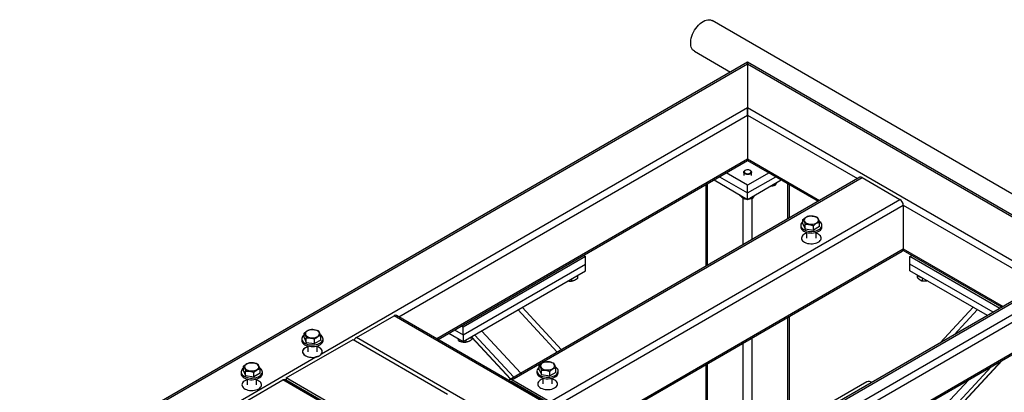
# Model space of a CAD drawing. Header units: millimetres. Extents: x 5 to 589, y 5 to 415.
# Tile 30 of 46: x 255 to 305, y 323 to 342. Entities that reach past the tile are written whole.
import ezdxf

# ---------------------------------------------------------------- set-up
doc = ezdxf.new("R2010")
doc.units = ezdxf.units.MM
doc.layers.add('TRAIT-FORT', color=4, linetype='Continuous', lineweight=25)

msp = doc.modelspace()

# ---------------------------------------------------------------- linework, layer by layer
at = {"layer": 'TRAIT-FORT', "color": 4, "linetype": 'Continuous', "lineweight": 25}
for p, q in [((334.086, 316.641), (290.289, 341.925)), ((289.389, 340.366), (291.229, 339.304)), ((246.341, 313.309), (292.101, 339.726)), ((292.101, 339.808), (247.682, 314.165)), ((349.419, 306.719), (292.101, 339.808)), ((292.101, 339.808), (292.101, 339.726)), ((292.101, 339.726), (292.101, 339.808)), ((292.101, 339.726), (292.101, 337.506)), ((292.101, 339.726), (349.179, 306.776)), ((270.42, 324.99), (292.101, 337.506)), ((292.101, 337.506), (292.101, 337.114)), ((292.101, 337.506), (345.332, 306.776)), ((292.101, 337.114), (292.101, 337.506)), ((274.353, 326.868), (292.101, 337.114)), ((292.101, 337.114), (292.101, 334.893)), ((292.101, 337.114), (297.688, 333.889)), ((276.276, 325.757), (292.101, 334.893)), ((276.347, 325.717), (292.101, 334.812)), ((292.101, 334.893), (292.101, 334.812)), ((292.101, 334.812), (292.101, 334.893)), ((292.101, 334.893), (295.764, 332.778)), ((292.101, 334.812), (295.694, 332.738)), ((291.901, 334.217), (291.901, 334.044)), ((291.98, 334.31), (291.96, 334.299)), ((292.243, 334.299), (292.223, 334.31)), ((292.301, 334.044), (292.301, 334.217)), ((297.808, 333.958), (279.989, 323.671)), ((280.109, 323.66), (297.928, 333.946)), ((290.39, 333.824), (292.101, 332.835)), ((290.673, 333.987), (292.101, 333.162)), ((292.101, 333.554), (291.012, 334.183)), ((293.191, 334.183), (292.101, 333.554)), ((292.101, 333.162), (293.53, 333.987)), ((292.101, 332.835), (293.813, 333.824)), ((297.928, 333.946), (299.851, 332.836)), ((289.971, 333.582), (289.971, 329.434)), ((290.065, 329.488), (290.065, 333.636)), ((292.101, 333.162), (292.101, 333.554)), ((293.474, 333.628), (293.474, 333.538)), ((294.138, 331.839), (294.138, 333.636)), ((294.232, 331.894), (294.232, 333.582)), ((282.032, 322.549), (299.851, 332.836)), ((291.713, 333.06), (291.713, 333.033)), ((291.875, 330.533), (291.875, 332.891)), ((291.954, 332.921), (291.954, 332.854)), ((292.101, 332.835), (292.101, 333.162)), ((292.328, 330.794), (292.328, 332.881)), ((292.343, 332.975), (292.343, 332.885)), ((282.272, 322.296), (300.021, 332.542)), ((300.021, 332.542), (300.021, 330.321)), ((300.021, 332.542), (307.022, 328.501)), ((294.917, 331.586), (294.917, 331.81)), ((294.8, 331.519), (294.8, 331.437)), ((294.917, 331.586), (295.028, 331.341)), ((295.028, 331.341), (295.028, 331.565)), ((295.028, 331.341), (295.451, 331.274)), ((295.451, 331.274), (295.451, 331.498)), ((295.763, 331.451), (295.451, 331.274)), ((295.763, 331.451), (295.763, 331.676)), ((295.88, 331.437), (295.88, 331.519)), ((295.1, 331.158), (295.1, 330.865)), ((295.58, 330.865), (295.58, 331.158)), ((284.196, 321.185), (300.021, 330.321)), ((284.266, 321.145), (299.971, 330.211)), ((300.006, 330.249), (305.028, 327.349)), ((300.021, 330.321), (305.098, 327.39)), ((283.842, 329.929), (277.62, 326.337)), ((283.743, 329.987), (283.842, 329.929)), ((283.842, 329.537), (283.842, 329.929)), ((300.36, 329.929), (300.46, 329.987)), ((304.928, 327.292), (300.36, 329.929)), ((300.36, 329.537), (300.36, 329.929)), ((277.62, 325.945), (283.842, 329.537)), ((277.62, 325.618), (283.842, 329.211)), ((283.842, 329.211), (283.842, 329.537)), ((304.589, 327.096), (300.36, 329.537)), ((300.36, 329.211), (300.36, 329.537)), ((304.306, 326.933), (300.36, 329.211)), ((283.133, 328.801), (283.133, 328.676)), ((283.442, 328.953), (283.442, 328.815)), ((300.735, 328.977), (300.735, 328.869)), ((300.976, 328.855), (300.976, 328.69)), ((307.142, 328.57), (289.323, 318.283)), ((289.443, 318.271), (307.262, 328.558)), ((289.952, 317.977), (307.771, 328.264)), ((290.192, 317.724), (307.941, 327.97)), ((282.414, 325.071), (280.413, 327.231)), ((282.629, 325.196), (280.629, 327.355)), ((303.574, 327.355), (301.892, 325.539)), ((302.603, 325.95), (303.79, 327.231)), ((272.189, 325.815), (274.113, 326.925)), ((319.65, 300.637), (274.113, 326.925)), ((319.77, 300.649), (274.233, 326.937)), ((294.138, 321.063), (294.138, 326.844)), ((294.232, 321.117), (294.232, 326.898)), ((277.181, 326.198), (277.62, 325.945)), ((277.62, 326.337), (277.52, 326.394)), ((277.62, 325.945), (277.62, 326.337)), ((291.55, 316.94), (307.941, 326.402)), ((291.62, 316.9), (307.891, 326.293)), ((268.625, 323.758), (272.02, 325.717)), ((269.414, 325.747), (269.414, 325.666)), ((269.531, 325.814), (269.531, 326.039)), ((269.531, 325.814), (269.642, 325.569)), ((269.642, 325.569), (269.642, 325.794)), ((270.065, 325.502), (270.065, 325.727)), ((270.377, 325.68), (270.377, 325.905)), ((270.494, 325.666), (270.494, 325.747)), ((272.02, 325.717), (276.828, 322.941)), ((317.727, 299.527), (272.189, 325.815)), ((276.898, 326.035), (277.62, 325.618)), ((277.395, 325.748), (277.395, 325.659)), ((277.62, 325.945), (277.62, 325.618)), ((277.759, 325.699), (277.759, 325.574)), ((278.068, 325.851), (278.068, 325.713)), ((280.045, 323.704), (278.068, 325.837)), ((278.068, 325.823), (280.036, 323.699)), ((280.207, 323.798), (278.207, 325.957)), ((280.552, 323.996), (278.551, 326.156)), ((292.328, 320.018), (292.328, 325.799)), ((269.642, 325.569), (270.065, 325.502)), ((269.714, 325.386), (269.714, 325.094)), ((270.377, 325.68), (270.065, 325.502)), ((270.194, 325.094), (270.194, 325.386)), ((291.875, 319.757), (291.875, 325.537)), ((241.699, 308.409), (270.135, 324.825)), ((266.442, 324.129), (266.442, 324.354)), ((267.289, 323.995), (267.289, 324.22)), ((281.496, 324.178), (281.496, 324.402)), ((282.343, 324.043), (282.343, 324.268)), ((289.971, 324.438), (289.971, 319.857)), ((290.065, 319.803), (290.065, 324.492)), ((295.52, 314.648), (304.485, 324.327)), ((295.683, 314.554), (305.023, 324.637)), ((295.691, 314.549), (305.051, 324.653)), ((266.326, 324.062), (266.326, 323.981)), ((266.442, 324.129), (266.553, 323.884)), ((266.553, 323.884), (266.553, 324.109)), ((266.553, 323.884), (266.976, 323.817)), ((266.626, 323.701), (266.626, 323.409)), ((266.976, 323.817), (266.976, 324.042)), ((267.289, 323.995), (266.976, 323.817)), ((267.106, 323.409), (267.106, 323.701)), ((267.406, 323.981), (267.406, 324.062)), ((268.625, 323.758), (268.625, 323.643)), ((273.434, 320.982), (268.625, 323.758)), ((281.38, 324.111), (281.38, 324.029)), ((281.496, 324.178), (281.607, 323.933)), ((281.607, 323.933), (281.607, 324.157)), ((281.607, 323.933), (282.03, 323.865)), ((281.68, 323.75), (281.68, 323.457)), ((282.03, 323.865), (282.03, 324.09)), ((282.343, 324.043), (282.03, 323.865)), ((282.16, 323.457), (282.16, 323.75)), ((282.46, 324.029), (282.46, 324.111)), ((266.532, 322.549), (268.456, 323.66)), ((270.547, 322.452), (268.456, 323.66)), ((314.113, 297.383), (268.576, 323.671)), ((280.094, 323.553), (280.109, 323.562)), ((282.032, 322.549), (280.109, 323.66)), ((282.032, 322.451), (280.109, 323.562)), ((298.161, 323.564), (294.232, 321.296)), ((295.176, 314.847), (303.349, 323.671))]:
    msp.add_line(p, q, dxfattribs=at)
at = {"layer": 'TRAIT-FORT', "color": 4, "linetype": 'Continuous', "lineweight": 25, "flags": 128}
for points in [[(289.389, 340.366), (289.348, 340.394), (289.301, 340.442), (289.263, 340.5), (289.233, 340.569), (289.214, 340.647), (289.204, 340.733), (289.204, 340.825), (289.214, 340.922), (289.233, 341.023), (289.263, 341.126), (289.301, 341.229), (289.348, 341.331), (289.403, 341.43), (289.465, 341.524), (289.532, 341.613), (289.604, 341.694), (289.68, 341.766), (289.759, 341.829), (289.839, 341.881), (289.918, 341.921), (289.997, 341.949), (290.073, 341.964), (290.145, 341.967), (290.213, 341.956), (290.274, 341.933), (290.289, 341.925)], [(292.243, 334.299), (292.259, 334.288), (292.287, 334.261), (292.3, 334.23), (292.299, 334.199), (292.283, 334.169), (292.254, 334.142), (292.213, 334.121), (292.164, 334.107), (292.111, 334.102), (292.057, 334.104), (292.006, 334.116), (291.962, 334.134), (291.928, 334.159), (291.908, 334.188), (291.901, 334.219), (291.91, 334.25), (291.933, 334.279), (291.96, 334.299)], [(292.237, 334.301), (292.2, 334.321), (292.154, 334.334), (292.103, 334.339), (292.053, 334.335), (292.006, 334.322), (291.968, 334.303), (291.942, 334.277), (291.93, 334.248), (291.933, 334.219), (291.951, 334.191), (291.983, 334.168), (292.025, 334.151), (292.074, 334.142), (292.125, 334.141), (292.174, 334.15), (292.217, 334.166), (292.249, 334.189), (292.269, 334.217), (292.273, 334.246), (292.262, 334.275), (292.237, 334.301)], [(294.917, 331.712), (294.877, 331.678), (294.837, 331.632), (294.812, 331.583), (294.801, 331.532), (294.805, 331.48), (294.823, 331.43), (294.855, 331.382), (294.901, 331.338), (294.959, 331.298), (295.027, 331.265), (295.103, 331.239), (295.186, 331.22), (295.274, 331.209), (295.363, 331.207), (295.451, 331.214), (295.537, 331.228), (295.617, 331.251), (295.689, 331.281), (295.752, 331.317), (295.804, 331.359), (295.843, 331.405), (295.869, 331.455), (295.88, 331.506), (295.876, 331.557), (295.858, 331.608), (295.826, 331.656), (295.78, 331.7), (295.749, 331.722)], [(295.436, 331.981), (295.364, 331.988), (295.291, 331.986), (295.22, 331.976), (295.154, 331.958), (295.096, 331.933), (295.047, 331.902), (295.011, 331.865), (294.988, 331.825), (294.979, 331.783), (294.986, 331.741), (295.007, 331.701), (295.041, 331.663), (295.088, 331.631), (295.145, 331.605), (295.21, 331.586), (295.28, 331.574), (295.353, 331.572), (295.426, 331.577), (295.494, 331.591), (295.557, 331.613), (295.611, 331.642), (295.653, 331.676), (295.683, 331.715), (295.699, 331.756), (295.7, 331.798), (295.686, 331.839), (295.659, 331.878), (295.618, 331.913), (295.566, 331.943), (295.504, 331.966), (295.436, 331.981)], [(294.8, 331.437), (294.805, 331.398), (294.823, 331.348), (294.855, 331.3), (294.901, 331.256), (294.959, 331.217), (295.027, 331.183), (295.103, 331.157), (295.186, 331.138), (295.274, 331.128), (295.363, 331.126), (295.451, 331.132), (295.537, 331.147), (295.617, 331.169), (295.689, 331.199), (295.752, 331.236), (295.804, 331.277), (295.843, 331.324), (295.869, 331.373), (295.88, 331.424), (295.88, 331.437)], [(295.1, 331.119), (295.087, 331.114), (295.018, 331.086), (294.958, 331.051), (294.909, 331.012), (294.873, 330.967), (294.85, 330.92), (294.841, 330.872), (294.846, 330.823), (294.866, 330.775), (294.899, 330.73), (294.945, 330.689), (295.002, 330.653), (295.069, 330.623), (295.144, 330.6), (295.225, 330.585), (295.309, 330.577), (295.393, 330.578), (295.477, 330.588), (295.556, 330.605), (295.629, 330.63), (295.694, 330.661), (295.694, 330.661)], [(295.1, 331.119), (295.087, 331.114), (295.018, 331.086), (294.958, 331.051), (294.909, 331.012), (294.873, 330.967), (294.85, 330.92), (294.841, 330.872), (294.846, 330.823), (294.866, 330.775), (294.899, 330.73), (294.945, 330.689), (295.002, 330.653), (295.069, 330.623), (295.144, 330.6), (295.225, 330.585), (295.309, 330.577), (295.393, 330.578), (295.477, 330.588), (295.556, 330.605), (295.629, 330.63), (295.694, 330.661), (295.694, 330.661)], [(295.694, 330.661), (295.749, 330.699), (295.792, 330.741), (295.821, 330.787), (295.838, 330.835), (295.839, 330.884), (295.827, 330.932), (295.8, 330.979), (295.761, 331.022), (295.709, 331.061), (295.646, 331.094), (295.58, 331.119)], [(295.694, 330.661), (295.749, 330.699), (295.792, 330.741), (295.821, 330.787), (295.838, 330.835), (295.839, 330.884), (295.827, 330.932), (295.8, 330.979), (295.761, 331.022), (295.709, 331.061), (295.646, 331.094), (295.58, 331.119)], [(270.05, 326.21), (269.978, 326.217), (269.905, 326.215), (269.834, 326.205), (269.768, 326.187), (269.709, 326.162), (269.661, 326.13), (269.625, 326.094), (269.602, 326.054), (269.593, 326.012), (269.599, 325.97), (269.62, 325.929), (269.655, 325.892), (269.702, 325.86), (269.759, 325.833), (269.824, 325.814), (269.894, 325.803), (269.967, 325.8), (270.039, 325.806), (270.108, 325.82), (270.171, 325.842), (270.224, 325.87), (270.267, 325.905), (270.297, 325.943), (270.313, 325.984), (270.314, 326.027), (270.3, 326.068), (270.272, 326.107), (270.232, 326.142), (270.179, 326.171), (270.118, 326.194), (270.05, 326.21)], [(269.531, 325.941), (269.49, 325.907), (269.451, 325.861), (269.426, 325.811), (269.415, 325.76), (269.418, 325.709), (269.437, 325.658), (269.469, 325.61), (269.515, 325.566), (269.572, 325.527), (269.64, 325.494), (269.717, 325.467), (269.8, 325.448), (269.887, 325.438), (269.976, 325.436), (270.065, 325.442), (270.15, 325.457), (270.231, 325.479), (270.303, 325.509), (270.366, 325.546), (270.418, 325.588), (270.457, 325.634), (270.483, 325.683), (270.494, 325.734), (270.49, 325.786), (270.472, 325.836), (270.439, 325.884), (270.394, 325.928), (270.363, 325.951)], [(269.414, 325.666), (269.418, 325.627), (269.437, 325.577), (269.469, 325.529), (269.515, 325.484), (269.572, 325.445), (269.64, 325.412), (269.717, 325.386), (269.8, 325.367), (269.887, 325.356), (269.976, 325.354), (270.065, 325.361), (270.15, 325.375), (270.231, 325.398), (270.303, 325.428), (270.366, 325.464), (270.418, 325.506), (270.457, 325.552), (270.483, 325.602), (270.494, 325.653), (270.494, 325.666)], [(269.714, 325.347), (269.701, 325.343), (269.632, 325.315), (269.572, 325.28), (269.523, 325.24), (269.486, 325.196), (269.463, 325.149), (269.454, 325.1), (269.46, 325.051), (269.479, 325.004), (269.513, 324.959), (269.559, 324.918), (269.616, 324.881), (269.683, 324.852), (269.758, 324.829), (269.838, 324.813), (269.922, 324.806), (270.007, 324.807), (270.09, 324.816), (270.17, 324.834), (270.243, 324.858), (270.308, 324.89), (270.308, 324.89)], [(269.714, 325.347), (269.666, 325.33), (269.601, 325.298), (269.546, 325.261), (269.503, 325.218), (269.473, 325.172), (269.457, 325.124), (269.455, 325.075), (269.468, 325.026), (269.495, 324.98), (269.535, 324.936), (269.588, 324.898), (269.651, 324.865), (269.723, 324.838), (269.801, 324.819), (269.884, 324.808), (269.969, 324.806), (270.053, 324.811), (270.135, 324.825)], [(270.42, 324.99), (270.444, 325.037), (270.454, 325.086), (270.449, 325.135), (270.43, 325.182), (270.397, 325.228), (270.352, 325.269), (270.294, 325.306), (270.227, 325.336), (270.194, 325.347)], [(270.308, 324.89), (270.362, 324.927), (270.405, 324.97), (270.435, 325.015), (270.451, 325.063), (270.453, 325.112), (270.441, 325.161), (270.414, 325.207), (270.374, 325.251), (270.322, 325.289), (270.26, 325.322), (270.194, 325.347)], [(266.442, 324.256), (266.402, 324.222), (266.362, 324.176), (266.337, 324.126), (266.326, 324.075), (266.33, 324.024), (266.348, 323.973), (266.38, 323.925), (266.426, 323.881), (266.484, 323.842), (266.552, 323.808), (266.628, 323.782), (266.711, 323.763), (266.799, 323.753), (266.888, 323.751), (266.976, 323.757), (267.062, 323.772), (267.142, 323.794), (267.215, 323.824), (267.278, 323.861), (267.329, 323.903), (267.369, 323.949), (267.394, 323.998), (267.405, 324.049), (267.401, 324.101), (267.383, 324.151), (267.351, 324.199), (267.305, 324.243), (267.274, 324.266)], [(266.961, 324.524), (266.889, 324.531), (266.816, 324.53), (266.745, 324.52), (266.679, 324.502), (266.621, 324.477), (266.572, 324.445), (266.536, 324.409), (266.513, 324.369), (266.505, 324.327), (266.511, 324.285), (266.532, 324.244), (266.566, 324.207), (266.613, 324.175), (266.67, 324.148), (266.735, 324.129), (266.805, 324.118), (266.878, 324.115), (266.951, 324.121), (267.02, 324.135), (267.082, 324.157), (267.136, 324.185), (267.179, 324.22), (267.208, 324.258), (267.224, 324.299), (267.225, 324.341), (267.212, 324.383), (267.184, 324.422), (267.143, 324.457), (267.091, 324.486), (267.029, 324.509), (266.961, 324.524)], [(281.496, 324.304), (281.456, 324.27), (281.416, 324.224), (281.391, 324.175), (281.38, 324.123), (281.384, 324.072), (281.402, 324.022), (281.434, 323.974), (281.48, 323.929), (281.538, 323.89), (281.606, 323.857), (281.682, 323.831), (281.765, 323.812), (281.853, 323.801), (281.942, 323.799), (282.03, 323.805), (282.116, 323.82), (282.196, 323.843), (282.269, 323.873), (282.332, 323.909), (282.383, 323.951), (282.423, 323.997), (282.448, 324.047), (282.459, 324.098), (282.455, 324.149), (282.437, 324.2), (282.405, 324.247), (282.359, 324.292), (282.328, 324.314)], [(282.015, 324.573), (281.943, 324.58), (281.87, 324.578), (281.799, 324.568), (281.733, 324.55), (281.675, 324.525), (281.626, 324.493), (281.59, 324.457), (281.567, 324.417), (281.559, 324.375), (281.565, 324.333), (281.586, 324.293), (281.62, 324.255), (281.667, 324.223), (281.724, 324.197), (281.789, 324.178), (281.859, 324.166), (281.932, 324.164), (282.005, 324.169), (282.074, 324.183), (282.136, 324.205), (282.19, 324.234), (282.232, 324.268), (282.262, 324.306), (282.278, 324.348), (282.279, 324.39), (282.266, 324.431), (282.238, 324.47), (282.197, 324.505), (282.145, 324.535), (282.083, 324.558), (282.015, 324.573)], [(266.326, 323.981), (266.33, 323.942), (266.348, 323.892), (266.38, 323.844), (266.426, 323.799), (266.484, 323.76), (266.552, 323.727), (266.628, 323.7), (266.711, 323.682), (266.799, 323.671), (266.888, 323.669), (266.976, 323.675), (267.062, 323.69), (267.142, 323.713), (267.215, 323.743), (267.278, 323.779), (267.329, 323.821), (267.369, 323.867), (267.394, 323.917), (267.405, 323.968), (267.406, 323.981)], [(281.38, 324.029), (281.384, 323.99), (281.402, 323.94), (281.434, 323.892), (281.48, 323.848), (281.538, 323.808), (281.606, 323.775), (281.682, 323.749), (281.765, 323.73), (281.853, 323.72), (281.942, 323.717), (282.03, 323.724), (282.116, 323.739), (282.196, 323.761), (282.269, 323.791), (282.332, 323.827), (282.383, 323.869), (282.423, 323.916), (282.448, 323.965), (282.459, 324.016), (282.46, 324.029)], [(281.68, 323.711), (281.666, 323.706), (281.597, 323.678), (281.537, 323.643), (281.488, 323.603), (281.452, 323.559), (281.429, 323.512), (281.42, 323.463), (281.425, 323.415), (281.445, 323.367), (281.478, 323.322), (281.524, 323.281), (281.581, 323.245), (281.648, 323.215), (281.723, 323.192), (281.804, 323.177), (281.888, 323.169), (281.972, 323.17), (282.056, 323.18), (282.135, 323.197), (282.208, 323.222), (282.273, 323.253), (282.273, 323.253)], [(281.68, 323.711), (281.666, 323.706), (281.597, 323.678), (281.537, 323.643), (281.488, 323.603), (281.452, 323.559), (281.429, 323.512), (281.42, 323.463), (281.425, 323.415), (281.445, 323.367), (281.478, 323.322), (281.524, 323.281), (281.581, 323.245), (281.648, 323.215), (281.723, 323.192), (281.804, 323.177), (281.888, 323.169), (281.972, 323.17), (282.056, 323.18), (282.135, 323.197), (282.208, 323.222), (282.273, 323.253), (282.273, 323.253)], [(282.273, 323.253), (282.328, 323.291), (282.371, 323.333), (282.401, 323.379), (282.417, 323.427), (282.419, 323.476), (282.406, 323.524), (282.379, 323.571), (282.34, 323.614), (282.288, 323.653), (282.225, 323.686), (282.16, 323.711)], [(282.273, 323.253), (282.328, 323.291), (282.371, 323.333), (282.401, 323.379), (282.417, 323.427), (282.419, 323.476), (282.406, 323.524), (282.379, 323.571), (282.34, 323.614), (282.288, 323.653), (282.225, 323.686), (282.16, 323.711)], [(266.626, 323.662), (266.612, 323.658), (266.543, 323.63), (266.483, 323.595), (266.434, 323.555), (266.398, 323.511), (266.375, 323.464), (266.366, 323.415), (266.371, 323.366), (266.391, 323.319), (266.424, 323.274), (266.47, 323.232), (266.527, 323.196), (266.594, 323.166), (266.669, 323.143), (266.75, 323.128), (266.834, 323.121), (266.919, 323.122), (267.002, 323.131), (267.081, 323.149), (267.154, 323.173), (267.219, 323.205), (267.219, 323.205)], [(266.626, 323.662), (266.612, 323.658), (266.543, 323.63), (266.483, 323.595), (266.434, 323.555), (266.398, 323.511), (266.375, 323.464), (266.366, 323.415), (266.371, 323.366), (266.391, 323.319), (266.424, 323.274), (266.47, 323.232), (266.527, 323.196), (266.594, 323.166), (266.669, 323.143), (266.75, 323.128), (266.834, 323.121), (266.919, 323.122), (267.002, 323.131), (267.081, 323.149), (267.154, 323.173), (267.219, 323.205), (267.219, 323.205)], [(267.219, 323.205), (267.274, 323.242), (267.317, 323.285), (267.347, 323.33), (267.363, 323.378), (267.365, 323.427), (267.352, 323.476), (267.325, 323.522), (267.286, 323.565), (267.234, 323.604), (267.171, 323.637), (267.106, 323.662)], [(267.219, 323.205), (267.274, 323.242), (267.317, 323.285), (267.347, 323.33), (267.363, 323.378), (267.365, 323.427), (267.352, 323.476), (267.325, 323.522), (267.286, 323.565), (267.234, 323.604), (267.171, 323.637), (267.106, 323.662)]]:
    msp.add_lwpolyline(points, dxfattribs=at)
at = {"layer": 'TRAIT-FORT', "color": 4, "linetype": 'Continuous', "lineweight": 25}
for centre, radius, start, end in [((297.858, 333.848), 0.121, 54.3824, 114.3071), ((299.653, 332.525), 0.369, 2.6055, 57.3945), ((299.907, 330.307), 0.115, 304.0564, 7.2558), ((283.167, 329.269), 0.416, 278.9103, 321.0843), ((301.035, 329.267), 0.414, 218.7579, 261.9093), ((274.183, 326.827), 0.121, 65.6929, 125.6176), ((272.373, 325.521), 0.346, 121.9546, 151.1432), ((277.793, 326.167), 0.416, 278.9103, 321.0843), ((268.526, 323.561), 0.121, 65.6929, 125.6176), ((280.043, 323.58), 0.104, 50.2915, 148.5442), ((280.072, 323.507), 0.0663, 55.8385, 98.9469), ((298.265, 323.332), 0.254, 52.6479, 114.2084)]:
    msp.add_arc(centre, radius, start, end, dxfattribs=at)
for points, knots in [([(293.474, 333.538), (293.44, 333.529), (293.372, 333.509), (293.295, 333.497), (293.254, 333.497), (293.248, 333.497)], [0, 0, 0, 0, 0.455303, 0.920479, 1, 1, 1, 1]), ([(293.474, 333.538), (293.487, 333.549), (293.513, 333.572), (293.551, 333.622), (293.579, 333.666), (293.593, 333.693), (293.595, 333.698)], [0, 0, 0, 0, 0.322566, 0.652127, 0.93299, 1, 1, 1, 1]), ([(291.954, 332.854), (291.946, 332.857), (291.931, 332.863), (291.908, 332.873), (291.885, 332.885), (291.859, 332.9), (291.83, 332.92), (291.799, 332.945), (291.768, 332.974), (291.739, 333.004), (291.721, 333.024), (291.713, 333.033)], [0, 0, 0, 0, 0.095886, 0.19195, 0.28871, 0.385788, 0.511366, 0.637845, 0.766889, 0.896653, 1, 1, 1, 1]), ([(292.087, 332.844), (292.072, 332.844), (292.027, 332.843), (291.984, 332.85), (291.954, 332.854)], [0, 0, 0, 0, 0.316399, 1, 1, 1, 1]), ([(292.343, 332.885), (292.309, 332.876), (292.241, 332.856), (292.164, 332.844), (292.122, 332.844), (292.116, 332.844)], [0, 0, 0, 0, 0.455303, 0.920479, 1, 1, 1, 1]), ([(292.343, 332.885), (292.355, 332.896), (292.381, 332.919), (292.42, 332.968), (292.448, 333.013), (292.461, 333.04), (292.464, 333.045)], [0, 0, 0, 0, 0.322566, 0.652127, 0.93299, 1, 1, 1, 1]), ([(294.917, 331.81), (294.944, 331.834), (294.999, 331.881), (295.08, 331.933), (295.158, 331.969), (295.206, 331.982), (295.23, 331.988)], [0, 0, 0, 0, 0.264606, 0.53495, 0.765344, 1, 1, 1, 1]), ([(294.917, 331.81), (294.927, 331.797), (294.946, 331.77), (294.975, 331.713), (295.003, 331.643), (295.02, 331.591), (295.028, 331.565)], [0, 0, 0, 0, 0.264606, 0.53495, 0.765344, 1, 1, 1, 1]), ([(295.23, 331.988), (295.284, 331.991), (295.373, 331.995), (295.502, 331.973), (295.589, 331.946), (295.639, 331.927), (295.653, 331.921)], [0, 0, 0, 0, 0.386244, 0.638431, 0.897433, 1, 1, 1, 1]), ([(295.763, 331.676), (295.754, 331.705), (295.734, 331.765), (295.706, 331.834), (295.678, 331.886), (295.661, 331.91), (295.653, 331.921)], [0, 0, 0, 0, 0.264606, 0.53495, 0.765344, 1, 1, 1, 1]), ([(295.028, 331.565), (295.082, 331.568), (295.171, 331.572), (295.3, 331.55), (295.387, 331.523), (295.437, 331.504), (295.451, 331.498)], [0, 0, 0, 0, 0.386244, 0.638431, 0.897433, 1, 1, 1, 1]), ([(295.763, 331.676), (295.736, 331.669), (295.682, 331.654), (295.6, 331.613), (295.523, 331.56), (295.475, 331.519), (295.451, 331.498)], [0, 0, 0, 0, 0.264606, 0.53495, 0.765344, 1, 1, 1, 1]), ([(282.949, 328.695), (282.954, 328.694), (282.987, 328.684), (283.049, 328.677), (283.105, 328.676), (283.133, 328.676)], [0, 0, 0, 0, 0.0772211, 0.5343826, 1, 1, 1, 1]), ([(283.442, 328.815), (283.433, 328.808), (283.413, 328.794), (283.384, 328.774), (283.354, 328.755), (283.321, 328.736), (283.284, 328.719), (283.244, 328.703), (283.204, 328.69), (283.167, 328.682), (283.143, 328.678), (283.133, 328.676)], [0, 0, 0, 0, 0.095886, 0.19195, 0.28871, 0.385788, 0.511366, 0.637845, 0.766889, 0.896653, 1, 1, 1, 1]), ([(300.735, 328.869), (300.743, 328.861), (300.758, 328.844), (300.781, 328.82), (300.804, 328.798), (300.83, 328.775), (300.859, 328.752), (300.89, 328.731), (300.921, 328.714), (300.95, 328.7), (300.968, 328.693), (300.976, 328.69)], [0, 0, 0, 0, 0.095886, 0.19195, 0.28871, 0.385788, 0.511366, 0.637845, 0.766889, 0.896653, 1, 1, 1, 1]), ([(301.256, 328.694), (301.223, 328.688), (301.16, 328.678), (301.066, 328.679), (301.006, 328.686), (300.976, 328.69)], [0, 0, 0, 0, 0.350796, 0.672423, 1, 1, 1, 1]), ([(269.531, 326.039), (269.558, 326.063), (269.613, 326.11), (269.694, 326.162), (269.772, 326.198), (269.819, 326.211), (269.843, 326.217)], [0, 0, 0, 0, 0.264606, 0.53495, 0.765344, 1, 1, 1, 1]), ([(269.843, 326.217), (269.897, 326.22), (269.986, 326.224), (270.116, 326.201), (270.203, 326.175), (270.252, 326.155), (270.267, 326.15)], [0, 0, 0, 0, 0.386244, 0.638431, 0.897433, 1, 1, 1, 1]), ([(269.531, 326.039), (269.541, 326.026), (269.56, 325.999), (269.589, 325.941), (269.616, 325.872), (269.633, 325.82), (269.642, 325.794)], [0, 0, 0, 0, 0.264606, 0.53495, 0.765344, 1, 1, 1, 1]), ([(269.642, 325.794), (269.696, 325.797), (269.785, 325.801), (269.914, 325.778), (270.001, 325.752), (270.051, 325.732), (270.065, 325.727)], [0, 0, 0, 0, 0.386244, 0.638431, 0.897433, 1, 1, 1, 1]), ([(270.377, 325.905), (270.35, 325.897), (270.295, 325.882), (270.214, 325.842), (270.136, 325.789), (270.089, 325.748), (270.065, 325.727)], [0, 0, 0, 0, 0.264606, 0.53495, 0.765344, 1, 1, 1, 1]), ([(270.377, 325.905), (270.368, 325.934), (270.348, 325.993), (270.319, 326.063), (270.292, 326.115), (270.275, 326.138), (270.267, 326.15)], [0, 0, 0, 0, 0.264606, 0.53495, 0.765344, 1, 1, 1, 1]), ([(277.395, 325.659), (277.39, 325.671), (277.381, 325.697), (277.37, 325.735), (277.364, 325.762), (277.364, 325.766)], [0, 0, 0, 0, 0.455303, 0.920479, 1, 1, 1, 1]), ([(278.068, 325.713), (278.059, 325.706), (278.039, 325.691), (278.01, 325.671), (277.98, 325.653), (277.947, 325.634), (277.91, 325.616), (277.87, 325.6), (277.83, 325.588), (277.793, 325.579), (277.769, 325.575), (277.759, 325.574)], [0, 0, 0, 0, 0.095886, 0.19195, 0.28871, 0.385788, 0.511366, 0.637845, 0.766889, 0.896653, 1, 1, 1, 1]), ([(277.395, 325.659), (277.427, 325.644), (277.49, 325.615), (277.585, 325.587), (277.675, 325.574), (277.731, 325.574), (277.759, 325.574)], [0, 0, 0, 0, 0.264605, 0.534948, 0.765343, 1, 1, 1, 1]), ([(270.42, 324.99), (270.409, 324.975), (270.386, 324.945), (270.337, 324.903), (270.277, 324.869), (270.21, 324.843), (270.159, 324.831), (270.135, 324.825)], [0, 0, 0, 0, 0.198787, 0.403269, 0.602735, 0.808066, 1, 1, 1, 1]), ([(266.442, 324.354), (266.47, 324.377), (266.524, 324.425), (266.606, 324.477), (266.683, 324.513), (266.731, 324.525), (266.755, 324.532)], [0, 0, 0, 0, 0.264606, 0.53495, 0.765344, 1, 1, 1, 1]), ([(266.442, 324.354), (266.452, 324.341), (266.472, 324.314), (266.5, 324.256), (266.528, 324.187), (266.545, 324.135), (266.553, 324.109)], [0, 0, 0, 0, 0.264606, 0.53495, 0.765344, 1, 1, 1, 1]), ([(266.755, 324.532), (266.809, 324.534), (266.898, 324.539), (267.027, 324.516), (267.114, 324.49), (267.164, 324.47), (267.178, 324.465)], [0, 0, 0, 0, 0.386244, 0.638431, 0.897433, 1, 1, 1, 1]), ([(267.289, 324.22), (267.262, 324.212), (267.207, 324.197), (267.125, 324.157), (267.048, 324.104), (267, 324.063), (266.976, 324.042)], [0, 0, 0, 0, 0.264606, 0.53495, 0.765344, 1, 1, 1, 1]), ([(267.289, 324.22), (267.279, 324.249), (267.26, 324.308), (267.231, 324.378), (267.203, 324.43), (267.186, 324.453), (267.178, 324.465)], [0, 0, 0, 0, 0.264606, 0.53495, 0.765344, 1, 1, 1, 1]), ([(281.496, 324.402), (281.524, 324.426), (281.578, 324.473), (281.66, 324.525), (281.737, 324.561), (281.785, 324.574), (281.809, 324.58)], [0, 0, 0, 0, 0.264606, 0.53495, 0.765344, 1, 1, 1, 1]), ([(281.496, 324.402), (281.506, 324.389), (281.525, 324.362), (281.554, 324.304), (281.582, 324.235), (281.599, 324.183), (281.607, 324.157)], [0, 0, 0, 0, 0.264606, 0.53495, 0.765344, 1, 1, 1, 1]), ([(281.809, 324.58), (281.863, 324.583), (281.952, 324.587), (282.081, 324.565), (282.168, 324.538), (282.218, 324.519), (282.232, 324.513)], [0, 0, 0, 0, 0.386244, 0.638431, 0.897433, 1, 1, 1, 1]), ([(282.343, 324.268), (282.315, 324.261), (282.261, 324.246), (282.179, 324.205), (282.102, 324.152), (282.054, 324.111), (282.03, 324.09)], [0, 0, 0, 0, 0.264606, 0.53495, 0.765344, 1, 1, 1, 1]), ([(282.343, 324.268), (282.333, 324.297), (282.314, 324.356), (282.285, 324.426), (282.257, 324.478), (282.24, 324.501), (282.232, 324.513)], [0, 0, 0, 0, 0.264606, 0.53495, 0.765344, 1, 1, 1, 1]), ([(266.553, 324.109), (266.607, 324.111), (266.696, 324.116), (266.826, 324.093), (266.912, 324.067), (266.962, 324.047), (266.976, 324.042)], [0, 0, 0, 0, 0.386244, 0.638431, 0.897433, 1, 1, 1, 1]), ([(281.607, 324.157), (281.661, 324.16), (281.75, 324.164), (281.879, 324.142), (281.966, 324.115), (282.016, 324.096), (282.03, 324.09)], [0, 0, 0, 0, 0.386244, 0.638431, 0.897433, 1, 1, 1, 1])]:
    msp.add_open_spline(points, degree=3, knots=knots, dxfattribs=at)

doc.saveas('drawing.dxf')
